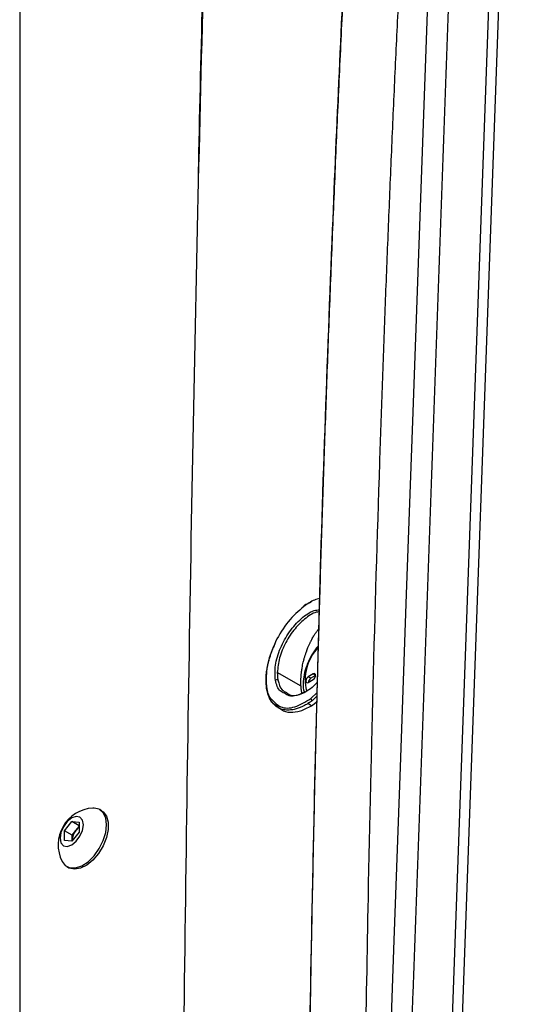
# Model space of a CAD drawing. Header units: millimetres. Extents: x 155400 to 158106, y 111257 to 114783.
# Tile 72 of 152: x 157528 to 157602, y 111976 to 112118. Entities that reach past the tile are written whole.
import ezdxf

# ---------------------------------------------------------------- set-up
doc = ezdxf.new("R2010")
doc.units = ezdxf.units.MM

msp = doc.modelspace()

# ---------------------------------------------------------------- linework, layer by layer
at = {"color": 7, "linetype": 'Continuous', "lineweight": 25}
for p, q in [((157598.36, 112194.36), (157590.13, 111964.45)), ((157599.79, 112193.88), (157591.54, 111963.51)), ((157528.02, 112156.51), (157528.02, 111827.69)), ((157569.44, 112033.53), (157569.05, 112033.32)), ((157569.84, 112033.76), (157570.1, 112033.86)), ((157568.63, 112021.71), (157565.21, 112023.68)), ((157570.39, 112023.48), (157569.68, 112023.07)), ((157570.74, 112023.27), (157570.04, 112022.86)), ((157570.74, 112023.27), (157570.39, 112023.48)), ((157570.04, 112022.86), (157569.68, 112023.07)), ((157569.68, 112022.25), (157570.39, 112022.66)), ((157570.06, 112019.93), (157570.94, 112020.79)), ((157570.14, 112018.89), (157569.61, 112019.19)), ((157570.14, 112018.89), (157570.96, 112019.49)), ((157570.93, 112020.28), (157570.27, 112019.64)), ((157565.29, 112018.64), (157565.83, 112018.33)), ((157539.85, 112003.74), (157539.58, 112003.89)), ((157534.47, 112000.84), (157535.53, 112002.16)), ((157535.53, 112002.16), (157536.59, 112002.07)), ((157536.59, 112001.55), (157535.53, 112002.16)), ((157536.59, 112002.07), (157536.59, 112000.65)), ((157534.47, 111999.43), (157534.47, 112000.84)), ((157535.57, 112000.21), (157534.47, 112000.84)), ((157536.59, 112000.65), (157535.53, 111999.33)), ((157535.57, 112000.21), (157536.1, 112000.87)), ((157536.1, 112000.87), (157536.59, 112001.47)), ((157535.53, 111999.33), (157534.47, 111999.43)), ((157535.57, 111999.5), (157535.57, 112000.21)), ((157535.57, 111999.5), (157535.58, 111999.39)), ((157535.57, 111999.39), (157535.57, 111999.5)), ((157534.83, 111995.67), (157535.1, 111995.51))]:
    msp.add_line(p, q, dxfattribs=at)
at = {"color": 7, "linetype": 'Continuous', "lineweight": 25, "flags": 128}
for points in [[(157589.2, 112184.8), (157584.73, 112059.97), (157583.83, 112035), (157582.94, 112010.03), (157582.05, 111985.07), (157581.15, 111960.1), (157580.26, 111935.13)], [(157570.39, 112022.66), (157570.53, 112022.77), (157570.64, 112022.92), (157570.72, 112023.1), (157570.74, 112023.27), (157570.72, 112023.41), (157570.64, 112023.5), (157570.53, 112023.52), (157570.39, 112023.48)], [(157569.68, 112023.07), (157569.55, 112022.96), (157569.43, 112022.81), (157569.36, 112022.63), (157569.33, 112022.46), (157569.36, 112022.32), (157569.43, 112022.23), (157569.55, 112022.21), (157569.68, 112022.25)], [(157539.85, 112003.74), (157540.08, 112003.58), (157540.56, 112002.95), (157540.8, 112002.07), (157540.8, 112001.02), (157540.56, 111999.86), (157540.08, 111998.68), (157539.41, 111997.58), (157538.6, 111996.62), (157537.7, 111995.89), (157536.79, 111995.43), (157535.93, 111995.29), (157535.18, 111995.47), (157535.1, 111995.51)], [(157540.56, 112001.72), (157540.44, 112002.69), (157540.08, 112003.45), (157539.5, 112003.94), (157538.75, 112004.12), (157538.58, 112004.11)], [(157537.21, 112001.72), (157537.08, 112002.39), (157536.72, 112002.8), (157536.17, 112002.91), (157535.53, 112002.69), (157534.89, 112002.17), (157534.34, 112001.43), (157533.98, 112000.59), (157533.85, 111999.78), (157533.98, 111999.11), (157534.34, 111998.69), (157534.89, 111998.59), (157535.53, 111998.81), (157536.17, 111999.33), (157536.72, 112000.06), (157537.08, 112000.9), (157537.21, 112001.72)], [(157534.14, 111996.42), (157534.6, 111995.83), (157535.27, 111995.49), (157536.08, 111995.48), (157536.98, 111995.78), (157537.89, 111996.38), (157538.75, 111997.23), (157539.5, 111998.27), (157540.08, 111999.42), (157540.44, 112000.6), (157540.56, 112001.72)]]:
    msp.add_lwpolyline(points, dxfattribs=at)
at = {"color": 7, "linetype": 'Continuous', "lineweight": 25}
for centre, radius, start, end in [((157569.11, 112033.24), 0.0961, 119.444, 193.2581), ((157576.1, 112022.58), 6.87, 136.8351, 193.0253), ((157565.14, 112022.33), 0.323, 62.8352, 130.1246), ((157570.43, 112022.23), 0.743, 121.6059, 178.3994), ((157570.47, 112019.99), 0.411, 188.7869, 240.2643), ((157538.89, 111998.81), 5.32, 93.3411, 206.6643), ((157537.87, 111999.39), 2.3, 140.2279, 177.3607), ((157537.66, 111999.64), 1.98, 122.767, 141.9377)]:
    msp.add_arc(centre, radius, start, end, dxfattribs=at)
for points, knots in [([(157592.42, 112190.93), (157591.92, 112176.98), (157591.42, 112162.91), (157590.4, 112134.57), (157589.89, 112120.31), (157588.35, 112077.4), (157587.32, 112048.6), (157585.79, 112005.72), (157585.28, 111991.48), (157584.64, 111973.8), (157584.45, 111968.5), (157584.23, 111962.34), (157584.14, 111959.6), (157584.1, 111958.61), (157584.09, 111958.39), (157584.09, 111958.28), (157584.08, 111957.97), (157584.08, 111957.8), (157584.09, 111957.48), (157584.1, 111957.33), (157584.13, 111957.06), (157584.14, 111956.93), (157584.19, 111956.56), (157584.23, 111956.34), (157584.33, 111955.91), (157584.39, 111955.72), (157584.53, 111955.34), (157584.6, 111955.15), (157584.78, 111954.79), (157584.88, 111954.62), (157585.06, 111954.35), (157585.13, 111954.26), (157585.24, 111954.13), (157585.27, 111954.08), (157585.35, 111953.99), (157585.54, 111953.76), (157586.04, 111953.17), (157586.51, 111952.61), (157588.07, 111950.76), (157589.35, 111949.24), (157591.91, 111946.19), (157593.2, 111944.66), (157595.76, 111941.61), (157597.03, 111940.1), (157598.89, 111937.89), (157599.58, 111937.07), (157600.26, 111936.26), (157600.41, 111936.08), (157600.49, 111935.99), (157600.72, 111935.76), (157600.87, 111935.63), (157601.33, 111935.3), (157601.65, 111935.14), (157602.32, 111934.92), (157602.66, 111934.86), (157603.41, 111934.82), (157603.81, 111934.85), (157604.47, 111934.97), (157604.7, 111935.03), (157605.2, 111935.18), (157605.47, 111935.28), (157605.92, 111935.47), (157606.08, 111935.54), (157606.42, 111935.71), (157606.61, 111935.81), (157607.25, 111936.18), (157607.68, 111936.43), (157615.01, 111940.66), (157622.2, 111944.81), (157636.96, 111953.33), (157644.52, 111957.7), (157652.09, 111962.07)], [0, 0, 0, 0, 0.125, 0.125, 0.25, 0.25, 0.5, 0.5, 0.625, 0.625, 0.65625, 0.671875, 0.679688, 0.680664, 0.680664, 0.681641, 0.681641, 0.683594, 0.683594, 0.685547, 0.685547, 0.6875, 0.6875, 0.691406, 0.691406, 0.695313, 0.695313, 0.699219, 0.699219, 0.703125, 0.703125, 0.705078, 0.705078, 0.706055, 0.706055, 0.707031, 0.710938, 0.71875, 0.71875, 0.75, 0.75, 0.78125, 0.78125, 0.8125, 0.8125, 0.828125, 0.830078, 0.830078, 0.832031, 0.832031, 0.835938, 0.835938, 0.84375, 0.84375, 0.851563, 0.851563, 0.859375, 0.859375, 0.863281, 0.863281, 0.867188, 0.867188, 0.869141, 0.869141, 0.871094, 0.871094, 0.875, 0.875, 0.9375, 0.9375, 1, 1, 1, 1]), ([(157577.53, 111925.83), (157577.53, 111927.08), (157577.54, 111929.82), (157577.57, 111933.92), (157577.61, 111938.12), (157577.65, 111942.71), (157577.72, 111949.54), (157577.81, 111957.84), (157578.01, 111972.32), (157578.38, 111994.06), (157579.06, 112023.7), (157579.82, 112048.86), (157580.44, 112066.78), (157580.84, 112077.52), (157581.27, 112088.25), (157581.72, 112098.95), (157582.19, 112109.64), (157582.69, 112120.31), (157583.22, 112130.97), (157583.77, 112141.61), (157584.34, 112152.23), (157584.94, 112162.83), (157585.57, 112173.42), (157586.01, 112180.46), (157586.22, 112183.98)], [0, 0, 0, 0, 0.014401, 0.03125, 0.046875, 0.0625, 0.083787, 0.125, 0.157754, 0.25, 0.37501, 0.499999, 0.541684, 0.583365, 0.625044, 0.666719, 0.708392, 0.750061, 0.791727, 0.833389, 0.875048, 0.916702, 0.958353, 1, 1, 1, 1]), ([(157577.79, 112177.94), (157577.67, 112176), (157577.43, 112172.11), (157577.09, 112166.27), (157576.75, 112160.43), (157576.42, 112154.59), (157576.09, 112148.74), (157575.78, 112142.88), (157575.47, 112137.02), (157575.17, 112131.16), (157574.87, 112125.29), (157574.59, 112119.42), (157574.31, 112113.54), (157574.04, 112107.66), (157573.77, 112101.77), (157573.52, 112095.89), (157573.27, 112089.99), (157573.03, 112084.09), (157572.8, 112078.19), (157572.57, 112072.29), (157572.35, 112066.38), (157572.14, 112060.46), (157571.94, 112054.54), (157571.74, 112048.62), (157571.55, 112042.7), (157571.37, 112036.77), (157571.2, 112030.83), (157571.03, 112024.89), (157570.88, 112018.95), (157570.72, 112013.01), (157570.58, 112007.06), (157570.45, 112001.1), (157570.32, 111995.14), (157570.2, 111989.18), (157570.08, 111983.22), (157569.98, 111977.25), (157569.91, 111973.27), (157569.88, 111971.28)], [0, 0, 0, 0, 0.0286306, 0.057258, 0.0858822, 0.1145032, 0.1431209, 0.1717353, 0.2003465, 0.2289543, 0.2575587, 0.2861598, 0.3147574, 0.3433515, 0.3719422, 0.4005294, 0.4291131, 0.4576931, 0.4862696, 0.5148425, 0.5434117, 0.5719773, 0.6005391, 0.6290972, 0.6576516, 0.6862021, 0.7147488, 0.7432917, 0.7718307, 0.8003659, 0.828897, 0.8574243, 0.8859475, 0.9144667, 0.9429819, 0.971493, 1, 1, 1, 1]), ([(157555.53, 112161.42), (157554.89, 112137.68), (157553.56, 112088.92), (157552.2, 112014.71), (157551.29, 111940.97), (157551.1, 111892.23), (157551, 111868.89)], [0, 0, 0, 0, 0.245352, 0.503907, 0.76247, 1, 1, 1, 1]), ([(157569.89, 111971.16), (157570.27, 111990.69), (157571.02, 112029.73), (157572.96, 112083.56), (157574.75, 112124.2), (157575.97, 112145.44), (157576.33, 112151.7)], [0, 0, 0, 0, 0.32111, 0.642214, 0.894514, 1, 1, 1, 1]), ([(157553.82, 112095.14), (157553.85, 112096.35), (157554.2, 112114.29), (157554.72, 112132.11), (157555.21, 112148.74)], [0, 0, 0, 0, 0.067423, 1, 1, 1, 1]), ([(157569.02, 112033.22), (157568.25, 112032.54), (157566.71, 112031.18), (157564.85, 112028.17), (157563.69, 112024.97), (157563.49, 112022.09), (157563.82, 112020.25), (157564.4, 112019.81), (157564.48, 112019.75)], [0, 0, 0, 0, 0.193997, 0.387824, 0.58155, 0.775256, 0.969006, 1, 1, 1, 1]), ([(157571.36, 112034.35), (157571.1, 112034.3), (157570.35, 112034.14), (157569.55, 112033.58), (157569.02, 112033.22)], [0, 0, 0, 0, 0.34572, 1, 1, 1, 1]), ([(157564.94, 112022.58), (157564.89, 112023.28), (157564.8, 112024.67), (157565.57, 112027.22), (157566.9, 112029.64), (157568.64, 112031.55), (157570.22, 112032.66), (157571.04, 112032.72), (157571.3, 112032.74)], [0, 0, 0, 0, 0.183894, 0.366614, 0.549246, 0.731878, 0.914589, 1, 1, 1, 1]), ([(157571.29, 112032.44), (157571.19, 112032.43), (157570.61, 112032.43), (157569.34, 112031.62), (157567.72, 112030.1), (157566.37, 112028.04), (157565.42, 112025.76), (157565.28, 112024.38), (157565.21, 112023.68)], [0, 0, 0, 0, 0.037112, 0.229734, 0.422392, 0.614965, 0.807496, 1, 1, 1, 1]), ([(157570.48, 112028.97), (157570.51, 112029.03), (157570.58, 112029.14), (157570.69, 112029.31), (157570.79, 112029.46), (157570.94, 112029.67), (157571.05, 112029.81), (157571.13, 112029.91)], [0, 0, 0, 0, 0.166355, 0.332946, 0.499863, 0.653517, 1, 1, 1, 1]), ([(157569.61, 112019.19), (157569.55, 112019.16), (157569.4, 112019.06), (157569.11, 112018.9), (157568.71, 112018.7), (157568.2, 112018.5), (157567.58, 112018.33), (157566.88, 112018.24), (157566.13, 112018.29), (157565.32, 112018.56), (157564.58, 112019.15), (157564.01, 112020.05), (157563.69, 112021.11), (157563.58, 112022.02), (157563.58, 112022.7), (157563.6, 112023.12), (157563.64, 112023.57), (157563.7, 112024.03), (157563.78, 112024.5), (157563.88, 112024.98), (157564.01, 112025.47), (157564.16, 112025.97), (157564.33, 112026.47), (157564.52, 112026.98), (157564.74, 112027.49), (157564.89, 112027.83), (157564.97, 112028)], [0, 0, 0, 0, 0.012463, 0.033511, 0.063074, 0.101115, 0.14769, 0.202964, 0.266797, 0.339056, 0.433169, 0.520931, 0.602288, 0.677447, 0.703046, 0.728863, 0.754939, 0.781267, 0.807838, 0.834645, 0.861681, 0.888933, 0.916366, 0.944, 0.971867, 1, 1, 1, 1]), ([(157571.14, 112027.56), (157571.01, 112027.41), (157570.58, 112026.93), (157569.99, 112025.93), (157569.41, 112024.66), (157569.04, 112023.36), (157568.92, 112022.1), (157568.95, 112021.26), (157569.08, 112020.9), (157569.08, 112020.89)], [0, 0, 0, 0, 0.077903, 0.258749, 0.439733, 0.621463, 0.804731, 0.990189, 1, 1, 1, 1]), ([(157569.9, 112027.89), (157569.92, 112027.93), (157569.96, 112028.03), (157570.04, 112028.17), (157570.11, 112028.31), (157570.15, 112028.4), (157570.18, 112028.45)], [0, 0, 0, 0, 0.250518, 0.501191, 0.750944, 1, 1, 1, 1]), ([(157569.02, 112025.43), (157569.04, 112025.5), (157569.07, 112025.64), (157569.14, 112025.85), (157569.19, 112026.03), (157569.25, 112026.21), (157569.3, 112026.38), (157569.36, 112026.55), (157569.39, 112026.66), (157569.4, 112026.69)], [0, 0, 0, 0, 0.16693, 0.334033, 0.501068, 0.588909, 0.751105, 0.912576, 1, 1, 1, 1]), ([(157568.75, 112024.14), (157568.77, 112024.22), (157568.8, 112024.43), (157568.86, 112024.79), (157568.94, 112025.14), (157569, 112025.35), (157569.02, 112025.43)], [0, 0, 0, 0, 0.175286, 0.500004, 0.825196, 1, 1, 1, 1]), ([(157565.21, 112023.68), (157565.21, 112023.62), (157565.21, 112023.49), (157565.22, 112023.31), (157565.23, 112023.13), (157565.24, 112022.95), (157565.26, 112022.78), (157565.28, 112022.67), (157565.29, 112022.62)], [0, 0, 0, 0, 0.167668, 0.334655, 0.501172, 0.667426, 0.833625, 1, 1, 1, 1]), ([(157568.62, 112022.89), (157568.63, 112022.95), (157568.63, 112023.09), (157568.65, 112023.3), (157568.66, 112023.44), (157568.67, 112023.51)], [0, 0, 0, 0, 0.33295, 0.666162, 1, 1, 1, 1]), ([(157568.67, 112023.51), (157568.68, 112023.56), (157568.69, 112023.66), (157568.71, 112023.81), (157568.73, 112023.97), (157568.74, 112024.08), (157568.75, 112024.14)], [0, 0, 0, 0, 0.249586, 0.500006, 0.680279, 1, 1, 1, 1]), ([(157565.42, 112018.57), (157564.91, 112018.95), (157563.97, 112019.65), (157563.77, 112021.19), (157563.68, 112021.89)], [0, 0, 0, 0, 0.5471485, 1, 1, 1, 1]), ([(157566.23, 112020.7), (157566.02, 112020.79), (157565.34, 112021.06), (157565.1, 112021.96), (157564.94, 112022.58)], [0, 0, 0, 0, 0.318198, 1, 1, 1, 1]), ([(157565.29, 112022.62), (157565.44, 112022.07), (157565.67, 112021.21), (157566.3, 112020.9), (157566.53, 112020.79)], [0, 0, 0, 0, 0.6367384, 1, 1, 1, 1]), ([(157570.97, 112022.32), (157570.8, 112022.12), (157570.06, 112021.26), (157568.59, 112020.47), (157567.07, 112020.11), (157566.45, 112020.55), (157566.23, 112020.7)], [0, 0, 0, 0, 0.1084624, 0.460404, 0.812353, 1, 1, 1, 1]), ([(157568.63, 112021.71), (157568.63, 112021.75), (157568.62, 112021.86), (157568.61, 112022.05), (157568.6, 112022.32), (157568.61, 112022.6), (157568.62, 112022.81), (157568.62, 112022.89)], [0, 0, 0, 0, 0.1164868, 0.2833393, 0.4999615, 0.8067071, 1, 1, 1, 1]), ([(157566.53, 112020.79), (157566.68, 112020.68), (157567.19, 112020.29), (157568.17, 112020.35), (157568.97, 112020.81), (157569.21, 112020.95)], [0, 0, 0, 0, 0.229262, 0.763404, 1, 1, 1, 1]), ([(157568.78, 112020.65), (157568.77, 112020.69), (157568.75, 112020.79), (157568.72, 112020.95), (157568.68, 112021.18), (157568.65, 112021.43), (157568.64, 112021.62), (157568.63, 112021.69)], [0, 0, 0, 0, 0.123531, 0.2878307, 0.4930257, 0.7919026, 1, 1, 1, 1]), ([(157564.48, 112019.75), (157564.86, 112019.35), (157565.67, 112018.49), (157567.72, 112018.51), (157569.28, 112019.46), (157570.06, 112019.93)], [0, 0, 0, 0, 0.295732, 0.647903, 1, 1, 1, 1]), ([(157565.83, 112018.33), (157565.83, 112018.33), (157566.15, 112018.03), (157567.07, 112017.91), (157568.53, 112018.02), (157569.6, 112018.6), (157570.14, 112018.89)], [0, 0, 0, 0, 0.000156, 0.333052, 0.666319, 1, 1, 1, 1])]:
    msp.add_open_spline(points, degree=3, knots=knots, dxfattribs=at)
for points in [[(157570.18, 112028.45), (157570.28, 112028.63), (157570.38, 112028.81), (157570.48, 112028.97)], [(157569.4, 112026.69), (157569.55, 112027.11), (157569.71, 112027.5), (157569.9, 112027.89)], [(157568.63, 112021.69), (157568.63, 112021.7), (157568.63, 112021.7), (157568.63, 112021.71)], [(157570.27, 112019.64), (157570.05, 112019.48), (157569.83, 112019.33), (157569.61, 112019.19)]]:
    msp.add_open_spline(points, degree=3, dxfattribs=at)

doc.saveas('drawing.dxf')
